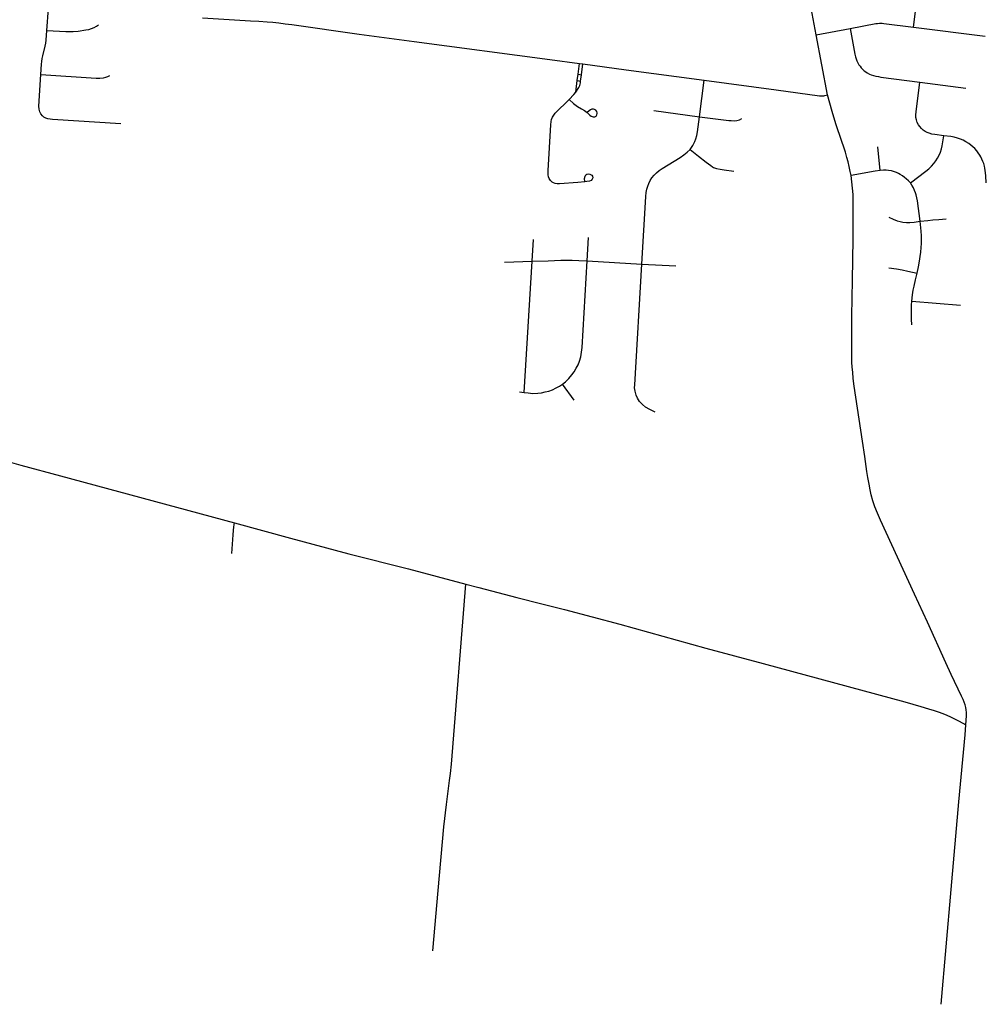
# Model space of a CAD drawing. Extents: x 1410746 to 1533160, y 578873 to 704954.
# Tile 47 of 227: x 1506630 to 1513886, y 578873 to 586264. Entities that reach past the tile are written whole.
import ezdxf

# ---------------------------------------------------------------- set-up
doc = ezdxf.new("R2010")
doc.units = 0
doc.header["$MEASUREMENT"] = 0
doc.layers.add('MC_STREETS', color=254, linetype='CONTINUOUS')

msp = doc.modelspace()

# ---------------------------------------------------------------- linework, layer by layer
at = {"layer": 'MC_STREETS'}
for p, q in [((1512608.032675, 586149.1872), (1512517.7167, 586637.916625)), ((1506833.118, 586182.5487), (1506845.53565, 586348.086575)), ((1512608.032675, 586149.1872), (1512864.5904, 586197.454775)), ((1513340.235375, 586207.58175), (1513877.361, 586139.034925)), ((1512692.9623, 585699.126375), (1512608.032675, 586149.1872)), ((1510821.26735, 585854.4129), (1510831.775275, 585935.116625)), ((1510831.775275, 585935.116625), (1510857.4868, 585931.376375)), ((1510846.879, 585850.407375), (1510857.4868, 585931.376375)), ((1510815.1472, 585807.408625), (1510821.26735, 585854.4129)), ((1510821.26735, 585854.4129), (1510846.879, 585850.407375)), ((1510840.67535, 585803.055025), (1510846.879, 585850.407375)), ((1510803.573675, 585718.520775), (1510815.1472, 585807.408625)), ((1510815.1472, 585807.408625), (1510840.67535, 585803.055025)), ((1511731.7974, 585535.830525), (1511768.772175, 585809.0799)), ((1513388.297175, 585794.584925), (1513731.709725, 585748.873325)), ((1511389.218475, 585583.048025), (1511731.7974, 585535.830525)), ((1513089.014475, 585131.871275), (1513071.897075, 585309.22655)), ((1510476.3423, 584450.578975), (1510486.111875, 584614.072775)), ((1510890.30135, 584453.291925), (1510899.673725, 584629.83815)), ((1510270.3181, 584444.6096), (1510476.3423, 584450.578975)), ((1510417.987175, 583465.799425), (1510476.3423, 584450.578975)), ((1510890.30135, 584453.291925), (1511301.052875, 584429.52665)), ((1511301.052875, 584429.52665), (1511556.1125, 584415.5079)), ((1513327.096725, 584152.036725), (1513693.186175, 584120.8732)), ((1510382.24465, 583470.83695), (1510417.987175, 583465.799425)), ((1510792.08185, 583406.775975), (1510705.3772, 583527.293175)), ((1513547.40825, 578872.595625), (1513622.023975, 579733.624525))]:
    msp.add_line(p, q, dxfattribs=at)
for points in [[(1513340.235375, 586207.58175), (1513367.739225, 586428.526925), (1513369.301725, 586448.579), (1513370.343375, 586470.714425), (1513370.082975, 586489.204), (1513368.520475, 586508.214425), (1513364.92665, 586533.4892)], [(1508003.04815, 586277.41205), (1508361.405875, 586256.326275), (1508424.974075, 586252.250925), (1508488.535125, 586247.862175), (1508530.902475, 586244.23865), (1508575.065425, 586239.33165), (1508621.4619, 586233.65595), (1508672.459275, 586226.879225), (1509178.01625, 586156.27615), (1509590.28815, 586101.15155), (1510609.6179, 585965.8792), (1510831.775275, 585935.116625)], [(1506833.118, 586182.5487), (1506976.49445, 586174.66935), (1507003.892475, 586174.27005), (1507029.934125, 586175.65895), (1507068.4758, 586178.78395), (1507127.2512, 586187.520825), (1507149.55375, 586191.34225), (1507169.517475, 586196.8395), (1507188.9619, 586205.52005), (1507205.9758, 586214.547825), (1507221.6008, 586225.311725)], [(1512864.5904, 586197.454775), (1513057.4522, 586234.074125), (1513070.162825, 586235.668275), (1513083.712325, 586236.88285), (1513095.55155, 586237.035075), (1513105.12435, 586236.499625), (1513118.064625, 586235.174825), (1513340.235375, 586207.58175)], [(1512864.5904, 586197.454775), (1512899.8228, 586004.075725), (1512904.000825, 585985.274575), (1512908.4773, 585969.457725), (1512913.84905, 585954.23775), (1512921.309825, 585939.614625), (1512929.033475, 585926.164275), (1512938.021975, 585913.94955), (1512947.571775, 585902.310725), (1512958.613725, 585890.671925), (1512969.9541, 585880.52525), (1512981.349025, 585871.502675), (1512992.4881, 585864.017125), (1513008.397525, 585855.353425), (1513022.7764, 585849.78685), (1513039.48855, 585844.116675), (1513055.90225, 585839.938625), (1513075.5987, 585836.35745), (1513094.399875, 585833.37315), (1513388.297175, 585794.584925)], [(1506787.7978, 585852.171825), (1506792.669375, 585929.809325), (1506795.359125, 585950.558725), (1506799.2016, 585972.076625), (1506803.812575, 585993.59455), (1506821.87225, 586064.296225), (1506826.098975, 586086.582625), (1506828.701925, 586110.85815), (1506833.118, 586182.5487)], [(1510857.4868, 585931.376375), (1511183.504525, 585886.66205), (1511768.772175, 585809.0799)], [(1507389.37225, 585483.029525), (1506876.03935, 585515.323975), (1506857.28935, 585516.71285), (1506840.275475, 585519.1434), (1506824.9977, 585524.35175), (1506811.456025, 585532.33785), (1506799.9977, 585541.365625), (1506788.886575, 585555.948975), (1506780.206025, 585572.615625), (1506774.650475, 585592.4073), (1506772.91435, 585614.97675), (1506787.7978, 585852.171825)], [(1506787.7978, 585852.171825), (1507204.144375, 585825.316125), (1507230.82335, 585825.245925), (1507257.77985, 585828.066975), (1507275.332925, 585831.5149), (1507291.94565, 585837.4704), (1507305.4239, 585844.6797)], [(1510803.573675, 585718.520775), (1510828.313275, 585753.85065), (1510835.518125, 585770.951325), (1510839.028125, 585790.4818), (1510840.67535, 585803.055025)], [(1511768.772175, 585809.0799), (1512309.1615, 585737.634875), (1512634.568325, 585692.443625), (1512653.20445, 585691.32095), (1512665.28505, 585692.626975), (1512674.8844, 585694.4323), (1512692.9623, 585699.126375)], [(1513566.256625, 585393.0638), (1513498.61815, 585401.842775), (1513478.21885, 585405.315), (1513456.43065, 585411.000775), (1513441.326475, 585416.3827), (1513427.263975, 585424.282025), (1513412.420225, 585434.438275), (1513399.3994, 585446.157025), (1513386.3295, 585461.34075), (1513376.482725, 585475.5841), (1513368.1494, 585491.729925), (1513361.638975, 585511.5216), (1513358.253575, 585530.792425), (1513357.472325, 585549.80285), (1513359.034825, 585573.24035), (1513388.297175, 585794.584925)], [(1510753.43925, 585664.481925), (1510790.616325, 585703.02665), (1510803.573675, 585718.520775)], [(1512870.6565, 585094.308025), (1512865.173, 585124.912225), (1512857.6445, 585161.3247), (1512848.99815, 585197.3916), (1512839.927325, 585229.985125), (1512828.00875, 585270.330875), (1512816.65535, 585307.443225), (1512802.072, 585349.1099), (1512757.28035, 585480.880725), (1512728.894925, 585575.411975), (1512692.9623, 585699.126375)], [(1510872.26895, 585046.350375), (1510818.978775, 585040.734225), (1510683.085475, 585032.297875), (1510664.04225, 585032.538075), (1510650.15335, 585034.7082), (1510636.83215, 585039.1177), (1510625.873075, 585045.2986), (1510614.12905, 585056.192575), (1510604.342275, 585070.45865), (1510599.3721, 585085.055425), (1510596.76795, 585100.463425), (1510596.1169, 585115.654375), (1510596.1169, 585131.713425), (1510616.485125, 585475.005575), (1510619.037075, 585499.43145), (1510622.318175, 585515.472325), (1510628.515775, 585531.5132), (1510638.35905, 585548.283225), (1510649.296025, 585561.407575), (1510753.43925, 585664.481925)], [(1510753.43925, 585664.481925), (1510788.2959, 585633.451325), (1510816.4209, 585612.965225), (1510846.16475, 585595.048675), (1510870.12975, 585581.01985), (1510890.322675, 585568.118825)], [(1510963.293675, 585549.9751), (1510965.1411, 585558.68505), (1510964.702125, 585565.6145), (1510962.330425, 585574.76475), (1510954.899975, 585584.734525), (1510945.9348, 585590.743), (1510936.212575, 585592.4791), (1510924.407025, 585591.43745), (1510914.441975, 585586.629), (1510905.367525, 585579.958975), (1510890.322675, 585568.118825)], [(1510890.322675, 585568.118825), (1510910.518125, 585547.68745), (1510920.9348, 585539.701325), (1510934.823675, 585534.493), (1510947.535825, 585535.6864), (1510957.0459, 585540.743), (1510963.293675, 585549.9751)], [(1511663.212875, 585290.038275), (1511683.780525, 585320.62635), (1511697.85985, 585348.785), (1511705.6817, 585369.121825), (1511712.721375, 585393.369575), (1511717.18705, 585422.2561), (1511731.7974, 585535.830525)], [(1511731.7974, 585535.830525), (1511952.631175, 585507.566425), (1511971.37425, 585505.85195), (1511992.0334, 585505.2652), (1512013.44505, 585508.119225), (1512032.59105, 585512.6538), (1512051.2332, 585521.47105)], [(1513315.81075, 585038.2695), (1513432.0172, 585127.9558), (1513453.475975, 585145.279775), (1513474.46135, 585164.37565), (1513493.082025, 585184.09165), (1513508.14285, 585204.081475), (1513520.7392, 585224.0713), (1513532.514025, 585247.0733), (1513541.550525, 585270.0753), (1513548.944025, 585293.624975), (1513554.434125, 585317.424375), (1513566.256625, 585393.0638)], [(1513886.1534, 585038.94095), (1513882.571475, 585091.9383), (1513881.063525, 585113.41375), (1513878.7406, 585132.683275), (1513875.973675, 585148.774925), (1513871.95535, 585165.116075), (1513866.3297, 585184.404), (1513860.704075, 585199.6736), (1513853.738975, 585216.550525), (1513845.3053, 585233.098425), (1513836.594175, 585247.893375), (1513825.075, 585264.7703), (1513814.0916, 585279.772025), (1513798.822, 585296.64895), (1513785.4276, 585308.971775), (1513770.158, 585321.8304), (1513754.352625, 585334.153225), (1513732.38585, 585347.547625), (1513711.2227, 585359.0668), (1513691.285925, 585367.362925), (1513669.200975, 585375.242725), (1513645.05445, 585381.83725), (1513619.337225, 585386.12345), (1513566.256625, 585393.0638)], [(1511301.052875, 584429.52665), (1511331.015, 584936.9645), (1511333.752625, 584965.90535), (1511338.44575, 584991.326375), (1511344.703225, 585013.61865), (1511352.525075, 585034.73765), (1511362.6935, 585055.46555), (1511375.59955, 585075.802375), (1511392.416525, 585095.7481), (1511410.0157, 585113.73835), (1511430.7436, 585130.555325), (1511452.3524, 585146.284625), (1511587.962825, 585229.501775), (1511616.1215, 585248.6653), (1511640.837925, 585268.2181), (1511663.212875, 585290.038275)], [(1511663.212875, 585290.038275), (1511724.87155, 585239.3868), (1511781.838625, 585194.283875), (1511817.163025, 585168.14875), (1511829.691225, 585159.5451), (1511838.891, 585153.915525), (1511861.876525, 585146.945725), (1511887.15535, 585142.120275), (1511917.492875, 585136.4756), (1511991.078025, 585126.718075)], [(1510872.1676, 585048.037275), (1510870.71005, 585072.296925), (1510873.492, 585088.591275), (1510879.5987, 585098.972475), (1510887.662225, 585104.6747), (1510898.23565, 585106.837625), (1510910.55145, 585105.1261), (1510918.731225, 585100.38865), (1510923.9727, 585095.8349), (1510928.876075, 585088.402975)], [(1513089.014475, 585131.871275), (1513052.8186, 585126.36275), (1512870.6565, 585094.308025)], [(1513727.68775, 581120.1761), (1513720.96225, 581139.807275), (1513711.845725, 581161.191725), (1513700.99505, 581185.06325), (1513623.582475, 581347.98305), (1513582.114825, 581437.016375), (1513443.833575, 581741.183025), (1513346.958575, 581951.339275), (1513091.489825, 582507.589275), (1513069.17595, 582559.19105), (1513050.083575, 582607.06845), (1513034.719, 582652.641375), (1513022.739825, 582696.13095), (1513014.146075, 582734.672625), (1513005.81275, 582777.901775), (1512997.479425, 582826.078875), (1512990.18775, 582871.391375), (1512973.00025, 582985.9747), (1512957.114825, 583098.995525), (1512894.92495, 583513.990075), (1512887.583575, 583571.13095), (1512882.896075, 583616.964275), (1512879.510675, 583654.464275), (1512877.427325, 583692.2247), (1512876.12525, 583736.495525), (1512875.604425, 583792.485125), (1512877.68775, 584037.276775), (1512881.854425, 584308.63095), (1512885.50025, 584617.485125), (1512887.583575, 584854.203875), (1512887.323175, 584902.120525), (1512885.50025, 584950.558025), (1512882.114825, 584998.214275), (1512876.9065, 585047.433025), (1512870.6565, 585094.308025)], [(1513315.81075, 585038.2695), (1513301.672525, 585054.568475), (1513285.19585, 585070.0725), (1513272.97475, 585080.127275), (1513255.94235, 585092.6313), (1513240.060025, 585102.4893), (1513226.094525, 585109.8828), (1513212.6767, 585115.90715), (1513195.699025, 585122.752975), (1513174.340025, 585128.503475), (1513152.7072, 585132.0633), (1513134.36035, 585133.15865), (1513113.82285, 585133.432475), (1513089.014475, 585131.871275)], [(1510928.876075, 585088.402975), (1510931.061, 585077.471725), (1510927.9823, 585067.150275), (1510919.904625, 585057.2622), (1510906.4431, 585051.032075), (1510887.848775, 585048.042625), (1510872.26895, 585046.350375)], [(1513390.1207, 584750.33965), (1513368.48785, 584905.055475), (1513364.38035, 584926.96215), (1513359.177525, 584948.594975), (1513354.52235, 584965.2988), (1513348.2242, 584982.82415), (1513338.640025, 585001.992475), (1513327.5105, 585021.04115), (1513315.81075, 585038.2695)], [(1513153.2368, 584781.12065), (1513187.484025, 584765.6743), (1513218.15335, 584754.9948), (1513239.7862, 584748.4228), (1513260.597525, 584744.041475), (1513285.7902, 584741.0293), (1513311.679, 584740.53535), (1513345.7597, 584743.4938), (1513390.1207, 584750.33965)], [(1513366.907525, 584360.76225), (1513377.292825, 584407.792625), (1513385.470575, 584452.2509), (1513390.546925, 584486.241125), (1513394.2282, 584518.128975), (1513396.966525, 584553.453475), (1513398.55075, 584583.4519), (1513399.59295, 584614.24105), (1513399.2649, 584642.45225), (1513397.788025, 584676.678475), (1513390.1207, 584750.33965)], [(1513390.1207, 584750.33965), (1513446.256525, 584757.4593), (1513485.10085, 584761.266225), (1513528.594325, 584764.444175), (1513583.614225, 584767.831975)], [(1510476.3423, 584450.578975), (1510596.5942, 584454.83885), (1510693.147775, 584457.84675), (1510777.307175, 584458.43815), (1510828.34885, 584456.702025), (1510890.30135, 584453.291925)], [(1510705.3772, 583527.293175), (1510726.555625, 583545.127075), (1510753.237975, 583571.24085), (1510774.5539, 583596.722425), (1510792.47545, 583621.5367), (1510807.867475, 583646.760725), (1510821.883525, 583673.830875), (1510832.22995, 583700.6028), (1510841.2111, 583732.467075), (1510847.7833, 583767.718), (1510851.965625, 583803.5664), (1510890.30135, 584453.291925)], [(1511400.8436, 583318.503975), (1511358.997725, 583336.405925), (1511326.62665, 583355.36925), (1511304.404425, 583374.11925), (1511283.571075, 583398.772025), (1511268.640525, 583422.383125), (1511258.223875, 583445.99425), (1511249.196075, 583475.85535), (1511246.081875, 583501.47145), (1511246.4183, 583522.383125), (1511301.052875, 584429.52665)], [(1513154.366375, 584402.1106), (1513212.28375, 584393.144025), (1513254.928575, 584385.599175), (1513296.917325, 584377.0702), (1513366.907525, 584360.76225)], [(1513327.096725, 584152.036725), (1513332.062775, 584197.392175), (1513338.05375, 584234.2586), (1513343.770525, 584263.92615), (1513353.9261, 584310.015875), (1513366.907525, 584360.76225)], [(1513327.599625, 583973.3243), (1513325.3535, 584016.598175), (1513324.1947, 584049.55235), (1513323.63575, 584082.53135), (1513325.128525, 584121.529275), (1513327.096725, 584152.036725)], [(1510417.987175, 583465.799425), (1510446.914775, 583461.722375), (1510482.50505, 583458.684175), (1510518.9634, 583460.420275), (1510546.30715, 583463.458475), (1510574.311025, 583469.03735), (1510601.428675, 583476.045275), (1510628.772425, 583485.5939), (1510657.852275, 583499.04875), (1510682.2788, 583512.4083), (1510705.3772, 583527.293175)], [(1506419.53505, 582978.8845), (1506477.716925, 582964.01), (1506639.2705, 582920.6329), (1506936.54675, 582839.213075), (1508241.1319, 582486.60805)], [(1508221.372075, 582256.197625), (1508231.1128, 582396.972775), (1508234.014375, 582430.00605), (1508236.831275, 582455.779), (1508241.1319, 582486.60805)], [(1508241.1319, 582486.60805), (1508661.3301, 582371.1503), (1509100.913425, 582255.00445), (1509549.350925, 582140.421125), (1509978.61935, 582027.148075)], [(1509730.8363, 579274.10375), (1509770.80685, 579727.4085), (1509814.00265, 580204.554675), (1509834.487525, 580371.398175), (1509857.187625, 580551.680625), (1509863.7756, 580605.273075), (1509870.546425, 580674.804325), (1509978.61935, 582027.148075)], [(1509978.61935, 582027.148075), (1510076.13835, 582001.95425), (1510362.46375, 581925.885225), (1510549.442925, 581877.708125), (1510719.50475, 581835.741825), (1511133.827675, 581725.06475), (1511781.734575, 581545.676875), (1512210.83075, 581431.354325), (1513273.906775, 581143.155325), (1513394.219275, 581109.301175), (1513453.051825, 581091.855075), (1513495.521375, 581078.051175), (1513532.816425, 581065.1948), (1513572.0649, 581049.882225), (1513611.17515, 581033.00275), (1513643.276325, 581017.785675), (1513682.240125, 580998.10325), (1513733.39165, 580971.0574)], [(1513733.39165, 580971.0574), (1513737.7228, 581037.418), (1513738.117925, 581051.065375), (1513737.725075, 581062.018075), (1513735.934275, 581083.934775), (1513732.896075, 581101.7299), (1513727.68775, 581120.1761)], [(1513622.023975, 579733.624525), (1513680.885825, 580392.27255), (1513727.278725, 580896.18485), (1513733.39165, 580971.0574)]]:
    msp.add_lwpolyline(points, dxfattribs=at)

doc.saveas('drawing.dxf')
